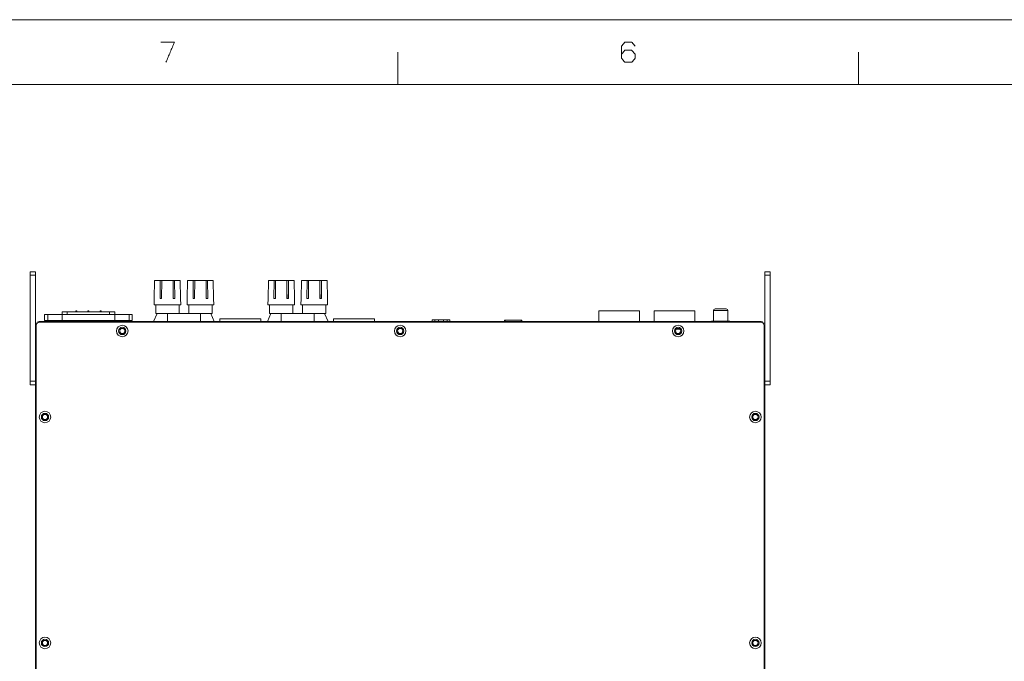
# Model space of a CAD drawing. Header units: millimetres. Extents: x 0 to 2122, y 0 to 1639.
# Tile 22 of 85: x 313 to 880, y 1270 to 1639. Entities that reach past the tile are written whole.
import ezdxf

# ---------------------------------------------------------------- set-up
doc = ezdxf.new("R2010")
doc.units = ezdxf.units.MM
doc.layers.add('1', color=7, linetype='Continuous', true_color=0xffffff)

msp = doc.modelspace()

# ---------------------------------------------------------------- linework, layer by layer
at = {"layer": '1', "color": 7, "linetype": 'Continuous', "lineweight": 13}
for p, q in [((0, 1639.49), (2121.69, 1639.49)), ((530.42, 1602.23), (530.42, 1620.86)), ((795.64, 1602.23), (795.64, 1620.86)), ((31.2, 1602.23), (2090.49, 1602.23)), ((318.71, 1494.49), (321.71, 1494.49)), ((318.71, 1492.49), (318.71, 1494.49)), ((321.71, 1492.49), (318.71, 1492.49)), ((318.71, 1431.49), (318.71, 1492.49)), ((321.71, 1494.49), (321.71, 1492.49)), ((321.71, 1431.49), (321.71, 1492.49)), ((741.71, 1494.49), (744.71, 1494.49)), ((741.71, 1492.49), (741.71, 1494.49)), ((744.71, 1492.49), (741.71, 1492.49)), ((741.71, 1431.49), (741.71, 1492.49)), ((744.71, 1494.49), (744.71, 1492.49)), ((744.71, 1431.49), (744.71, 1492.49)), ((390.14, 1478.99), (390.32, 1489.49)), ((393.56, 1489.49), (390.32, 1489.49)), ((393.46, 1478.99), (393.56, 1489.49)), ((394.46, 1489.49), (393.56, 1489.49)), ((394.38, 1478.99), (394.46, 1489.49)), ((400.95, 1489.49), (394.46, 1489.49)), ((401.03, 1478.99), (400.95, 1489.49)), ((400.95, 1489.49), (401.85, 1489.49)), ((401.95, 1478.99), (401.85, 1489.49)), ((405.09, 1489.49), (401.85, 1489.49)), ((405.27, 1478.99), (405.09, 1489.49)), ((409.32, 1489.49), (409.14, 1478.99)), ((412.56, 1489.49), (409.32, 1489.49)), ((412.56, 1489.49), (412.46, 1478.99)), ((412.56, 1489.49), (413.46, 1489.49)), ((413.46, 1489.49), (413.38, 1478.99)), ((419.95, 1489.49), (413.46, 1489.49)), ((419.95, 1489.49), (420.03, 1478.99)), ((420.85, 1489.49), (419.95, 1489.49)), ((420.85, 1489.49), (420.95, 1478.99)), ((424.09, 1489.49), (420.85, 1489.49)), ((424.09, 1489.49), (424.27, 1478.99)), ((455.64, 1478.99), (455.82, 1489.49)), ((459.06, 1489.49), (455.82, 1489.49)), ((458.96, 1478.99), (459.06, 1489.49)), ((459.96, 1489.49), (459.06, 1489.49)), ((459.88, 1478.99), (459.96, 1489.49)), ((466.45, 1489.49), (459.96, 1489.49)), ((466.53, 1478.99), (466.45, 1489.49)), ((466.45, 1489.49), (467.35, 1489.49)), ((467.45, 1478.99), (467.35, 1489.49)), ((470.59, 1489.49), (467.35, 1489.49)), ((470.77, 1478.99), (470.59, 1489.49)), ((474.82, 1489.49), (474.64, 1478.99)), ((478.06, 1489.49), (474.82, 1489.49)), ((478.06, 1489.49), (477.96, 1478.99)), ((478.06, 1489.49), (478.96, 1489.49)), ((478.96, 1489.49), (478.88, 1478.99)), ((485.45, 1489.49), (478.96, 1489.49)), ((485.45, 1489.49), (485.53, 1478.99)), ((486.35, 1489.49), (485.45, 1489.49)), ((486.35, 1489.49), (486.45, 1478.99)), ((489.59, 1489.49), (486.35, 1489.49)), ((489.59, 1489.49), (489.77, 1478.99)), ((394.35, 1481.39), (394.35, 1478.99)), ((401.06, 1481.39), (401.06, 1478.99)), ((413.35, 1481.39), (413.35, 1478.99)), ((420.06, 1481.39), (420.06, 1478.99)), ((459.85, 1481.39), (459.85, 1478.99)), ((466.56, 1481.39), (466.56, 1478.99)), ((478.85, 1481.39), (478.85, 1478.99)), ((485.56, 1481.39), (485.56, 1478.99)), ((390.12, 1478.99), (390.06, 1475.39)), ((405.36, 1475.39), (390.06, 1475.39)), ((390.12, 1478.99), (390.14, 1478.99)), ((391.01, 1475.39), (391.01, 1470.49)), ((393.46, 1478.99), (394.38, 1478.99)), ((401.03, 1478.99), (401.95, 1478.99)), ((404.41, 1470.49), (404.41, 1475.39)), ((405.29, 1478.99), (405.27, 1478.99)), ((405.36, 1475.39), (405.29, 1478.99)), ((409.12, 1478.99), (409.06, 1475.39)), ((409.06, 1475.39), (424.36, 1475.39)), ((409.12, 1478.99), (409.14, 1478.99)), ((410.01, 1475.39), (410.01, 1470.49)), ((412.46, 1478.99), (413.38, 1478.99)), ((420.03, 1478.99), (420.95, 1478.99)), ((423.41, 1470.49), (423.41, 1475.39)), ((424.27, 1478.99), (424.29, 1478.99)), ((424.36, 1475.39), (424.29, 1478.99)), ((455.62, 1478.99), (455.56, 1475.39)), ((470.86, 1475.39), (455.56, 1475.39)), ((455.62, 1478.99), (455.64, 1478.99)), ((456.51, 1475.39), (456.51, 1470.49)), ((458.96, 1478.99), (459.88, 1478.99)), ((466.53, 1478.99), (467.45, 1478.99)), ((469.91, 1470.49), (469.91, 1475.39)), ((470.79, 1478.99), (470.77, 1478.99)), ((470.86, 1475.39), (470.79, 1478.99)), ((474.62, 1478.99), (474.56, 1475.39)), ((474.56, 1475.39), (489.86, 1475.39)), ((474.62, 1478.99), (474.64, 1478.99)), ((475.51, 1475.39), (475.51, 1470.49)), ((477.96, 1478.99), (478.88, 1478.99)), ((485.53, 1478.99), (486.45, 1478.99)), ((488.91, 1470.49), (488.91, 1475.39)), ((489.77, 1478.99), (489.79, 1478.99)), ((489.86, 1475.39), (489.79, 1478.99)), ((327.01, 1469.89), (327.01, 1466.39)), ((327.01, 1469.89), (328.76, 1469.89)), ((328.76, 1469.89), (337.06, 1469.89)), ((328.76, 1466.39), (328.76, 1469.89)), ((337.06, 1471.39), (337.06, 1469.89)), ((340.06, 1471.39), (337.06, 1471.39)), ((337.06, 1469.89), (367.36, 1469.89)), ((337.06, 1466.39), (337.06, 1469.89)), ((364.36, 1471.39), (340.06, 1471.39)), ((340.06, 1471.39), (340.06, 1469.89)), ((344.91, 1471.89), (344.73, 1471.39)), ((344.91, 1471.89), (345.51, 1471.89)), ((345.51, 1471.89), (345.68, 1471.39)), ((351.91, 1471.89), (351.73, 1471.39)), ((351.91, 1471.89), (352.51, 1471.89)), ((352.51, 1471.89), (352.68, 1471.39)), ((358.91, 1471.89), (358.73, 1471.39)), ((358.91, 1471.89), (359.51, 1471.89)), ((359.68, 1471.39), (359.51, 1471.89)), ((364.36, 1471.39), (364.36, 1469.89)), ((367.36, 1471.39), (364.36, 1471.39)), ((367.36, 1471.39), (367.36, 1469.89)), ((367.36, 1469.89), (375.65, 1469.89)), ((367.36, 1466.39), (367.36, 1469.89)), ((375.65, 1466.39), (375.65, 1469.89)), ((377.41, 1469.89), (375.65, 1469.89)), ((377.41, 1466.39), (377.41, 1469.89)), ((391.71, 1470.49), (389.75, 1465.89)), ((391.01, 1470.49), (400.69, 1470.49)), ((397.71, 1465.89), (397.71, 1470.49)), ((400.69, 1470.49), (413.72, 1470.49)), ((423.41, 1470.49), (413.72, 1470.49)), ((416.71, 1465.89), (416.71, 1470.49)), ((424.66, 1465.89), (422.71, 1470.49)), ((457.21, 1470.49), (455.25, 1465.89)), ((466.19, 1470.49), (456.51, 1470.49)), ((463.21, 1465.89), (463.21, 1470.49)), ((466.19, 1470.49), (479.22, 1470.49)), ((488.91, 1470.49), (479.22, 1470.49)), ((482.21, 1465.89), (482.21, 1470.49)), ((490.16, 1465.89), (488.21, 1470.49)), ((646.01, 1471.89), (646.01, 1465.89)), ((646.01, 1471.89), (669.41, 1471.89)), ((669.41, 1465.89), (669.41, 1471.89)), ((678.01, 1471.89), (678.01, 1465.89)), ((678.01, 1471.89), (701.41, 1471.89)), ((701.41, 1465.89), (701.41, 1471.89)), ((712.06, 1472.09), (712.06, 1465.99)), ((712.06, 1472.09), (720.36, 1472.09)), ((713.06, 1473.09), (719.36, 1473.09)), ((720.36, 1465.99), (720.36, 1472.09)), ((321.71, 1464.89), (322.71, 1464.89)), ((322.21, 1463.39), (322.21, 1101.39)), ((322.71, 1464.89), (322.79, 1464.8)), ((322.71, 1464.71), (322.71, 1464.89)), ((322.81, 1464.89), (322.88, 1464.89)), ((322.81, 1464.89), (322.81, 1464.82)), ((323.81, 1465.89), (739.61, 1465.89)), ((323.81, 1465.89), (323.81, 1465.35)), ((324.21, 1465.39), (739.21, 1465.39)), ((327.01, 1466.39), (328.76, 1466.39)), ((327.61, 1466.39), (327.61, 1465.89)), ((328.76, 1466.39), (337.06, 1466.39)), ((329.06, 1465.89), (329.06, 1466.39)), ((337.06, 1466.39), (367.36, 1466.39)), ((337.06, 1465.89), (337.06, 1466.39)), ((367.36, 1465.89), (367.36, 1466.39)), ((367.36, 1466.39), (375.65, 1466.39)), ((375.35, 1465.89), (375.35, 1466.39)), ((377.41, 1466.39), (375.65, 1466.39)), ((376.81, 1465.89), (376.81, 1466.39)), ((427.91, 1467.39), (427.91, 1465.89)), ((451.51, 1467.39), (427.91, 1467.39)), ((451.51, 1465.89), (451.51, 1467.39)), ((493.41, 1467.39), (493.41, 1465.89)), ((517.01, 1467.39), (493.41, 1467.39)), ((517.01, 1465.89), (517.01, 1467.39)), ((550.21, 1466.89), (551.71, 1466.89)), ((550.21, 1465.89), (550.21, 1466.89)), ((553.71, 1466.89), (551.71, 1466.89)), ((551.71, 1466.89), (551.71, 1465.89)), ((553.71, 1466.89), (556.71, 1466.89)), ((553.71, 1465.89), (553.71, 1466.89)), ((558.71, 1466.89), (556.71, 1466.89)), ((556.71, 1466.89), (556.71, 1465.89)), ((558.71, 1465.89), (558.71, 1466.89)), ((558.71, 1466.89), (560.21, 1466.89)), ((560.21, 1466.89), (560.21, 1465.89)), ((591.73, 1466.57), (591.73, 1465.89)), ((591.73, 1466.57), (592.13, 1466.57)), ((592.13, 1466.57), (592.13, 1465.89)), ((592.13, 1466.57), (601.33, 1466.57)), ((592.24, 1466.59), (592.24, 1466.57)), ((592.24, 1466.59), (592.52, 1466.59)), ((592.52, 1466.59), (592.52, 1466.57)), ((592.52, 1466.59), (592.71, 1466.59)), ((592.71, 1466.59), (592.71, 1466.57)), ((592.71, 1466.59), (593.85, 1466.59)), ((593.85, 1466.59), (593.85, 1466.57)), ((593.85, 1466.59), (594.67, 1466.59)), ((594.67, 1466.59), (594.67, 1466.57)), ((594.67, 1466.59), (595.04, 1466.59)), ((595.04, 1466.59), (595.04, 1466.57)), ((595.12, 1466.59), (595.04, 1466.59)), ((595.12, 1466.57), (595.12, 1466.59)), ((595.12, 1466.59), (595.28, 1466.59)), ((595.28, 1466.59), (595.28, 1466.57)), ((595.28, 1466.59), (595.64, 1466.59)), ((595.64, 1466.59), (595.64, 1466.57)), ((596.28, 1466.59), (596.28, 1466.57)), ((596.28, 1466.59), (596.38, 1466.59)), ((596.38, 1466.59), (596.38, 1466.57)), ((596.38, 1466.59), (597.18, 1466.59)), ((597.18, 1466.59), (597.18, 1466.57)), ((597.82, 1466.59), (598.18, 1466.59)), ((597.82, 1466.57), (597.82, 1466.59)), ((598.18, 1466.59), (598.18, 1466.57)), ((598.18, 1466.59), (598.34, 1466.59)), ((598.34, 1466.59), (598.34, 1466.57)), ((598.34, 1466.59), (598.46, 1466.59)), ((598.34, 1466.59), (598.34, 1466.57)), ((598.34, 1466.59), (598.34, 1466.59)), ((598.46, 1466.59), (598.46, 1466.57)), ((598.46, 1466.59), (598.66, 1466.59)), ((598.66, 1466.59), (598.66, 1466.57)), ((598.66, 1466.59), (599.26, 1466.59)), ((599.26, 1466.59), (599.26, 1466.57)), ((599.26, 1466.59), (599.42, 1466.59)), ((599.42, 1466.59), (599.42, 1466.57)), ((599.42, 1466.59), (599.49, 1466.59)), ((599.49, 1466.59), (599.49, 1466.57)), ((599.49, 1466.59), (599.6, 1466.59)), ((599.6, 1466.59), (599.6, 1466.57)), ((599.6, 1466.59), (600.26, 1466.59)), ((600.26, 1466.59), (600.26, 1466.57)), ((601.11, 1466.59), (600.26, 1466.59)), ((601.11, 1466.57), (601.11, 1466.59)), ((601.11, 1466.57), (601.11, 1466.59)), ((601.11, 1466.59), (601.11, 1466.59)), ((601.33, 1466.57), (601.33, 1465.89)), ((601.33, 1466.57), (601.73, 1466.57)), ((601.73, 1466.57), (601.73, 1465.89)), ((710.96, 1465.99), (710.96, 1465.89)), ((710.96, 1465.99), (721.46, 1465.99)), ((721.46, 1465.89), (721.46, 1465.99)), ((739.61, 1465.89), (739.61, 1465.35)), ((740.61, 1464.89), (740.53, 1464.89)), ((740.61, 1464.82), (740.61, 1464.89)), ((740.62, 1464.8), (740.71, 1464.89)), ((740.71, 1464.89), (740.71, 1464.71)), ((741.71, 1464.89), (740.71, 1464.89)), ((741.21, 1463.39), (741.21, 1101.39)), ((690.59, 1461.39), (692.82, 1461.39)), ((318.71, 1431.49), (321.71, 1431.49)), ((318.71, 1429.49), (318.71, 1431.49)), ((321.71, 1429.49), (318.71, 1429.49)), ((321.71, 1431.49), (321.71, 1429.49)), ((321.71, 1119.39), (321.71, 1429.49)), ((741.71, 1431.49), (744.71, 1431.49)), ((741.71, 1429.49), (741.71, 1431.49)), ((744.71, 1429.49), (741.71, 1429.49)), ((741.71, 1429.49), (741.71, 1119.39)), ((744.71, 1431.49), (744.71, 1429.49))]:
    msp.add_line(p, q, dxfattribs=at)
for centre, radius in [((371.71, 1460.39), 3.3), ((531.71, 1460.39), 3.3), ((691.71, 1460.39), 3.3), ((371.71, 1460.39), 2.1), ((371.71, 1460.39), 1.5), ((531.71, 1460.39), 2.1), ((531.71, 1460.39), 1.5), ((691.71, 1460.39), 2.1), ((691.71, 1460.39), 1.5), ((327.21, 1410.89), 3.3), ((327.21, 1410.89), 2.1), ((327.21, 1410.89), 1.5), ((736.21, 1410.89), 3.3), ((736.21, 1410.89), 2.1), ((736.21, 1410.89), 1.5), ((327.21, 1280.89), 3.3), ((327.21, 1280.89), 2.1), ((327.21, 1280.89), 1.5), ((736.21, 1280.89), 3.3), ((736.21, 1280.89), 2.1), ((736.21, 1280.89), 1.5)]:
    msp.add_circle(centre, radius, dxfattribs=at)
for centre, radius, start, end in [((713.06, 1472.09), 1, 90, 180), ((719.36, 1472.09), 1, 0, 90), ((324.21, 1463.39), 2, 90, 180), ((323.81, 1464.89), 1, 90, 180), ((739.21, 1463.39), 2, 0, 90)]:
    msp.add_arc(centre, radius, start, end, dxfattribs=at)
at = {"layer": '1', "color": 7, "linetype": 'Continuous', "lineweight": 13, "extrusion": (0, 0, -1)}
msp.add_arc((-739.61, 1464.89), 1, 90, 180, dxfattribs=at)
at = {"layer": '1', "color": 7, "linetype": 'Continuous', "lineweight": 13}
for points in [[(401.76, 1626.61), (393.98, 1626.61)], [(396.85, 1614.99), (401.76, 1626.61)], [(659.19, 1624.28), (661.03, 1626.61)], [(659.19, 1617.31), (659.19, 1624.28)], [(659.19, 1619.64), (661.03, 1621.96)], [(661.03, 1626.61), (665.03, 1626.61)], [(661.03, 1621.96), (665.03, 1621.96)], [(665.03, 1626.61), (666.97, 1624.28)], [(665.03, 1621.96), (666.97, 1619.64)], [(661.03, 1614.99), (659.19, 1617.31)], [(666.97, 1617.31), (665.03, 1614.99)], [(666.97, 1619.64), (666.97, 1617.31)], [(665.03, 1614.99), (661.03, 1614.99)]]:
    msp.add_open_spline(points, degree=1, dxfattribs=at)

doc.saveas('drawing.dxf')
